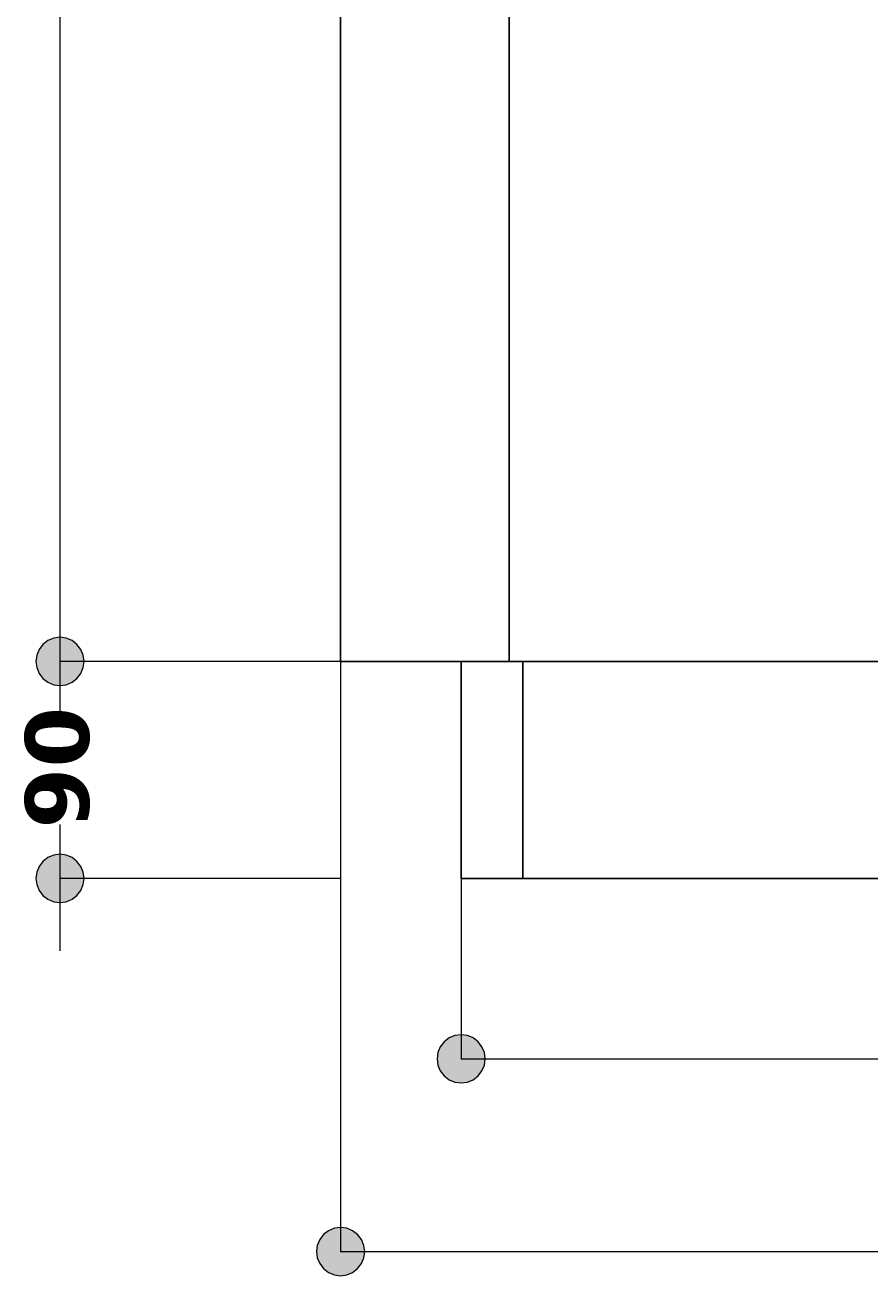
# Model space of a CAD drawing. Header units: millimetres. Extents: x 10 to 196, y -4 to 305.
# Tile 5 of 14: x 48 to 71, y 99 to 133. Entities that reach past the tile are written whole.
import ezdxf

# ---------------------------------------------------------------- set-up
doc = ezdxf.new("R2010")
doc.units = ezdxf.units.MM
doc.header["$MEASUREMENT"] = 0
doc.layers.add('Quote', color=7, linetype='Continuous', lineweight=0)

# ---------------------------------------------------------------- blocks, each defined once
blk = doc.blocks.new('Block_1')
at = {"layer": 'Quote'}
h = blk.add_hatch(color=7, dxfattribs=at)
h.dxf.hatch_style = 2
h.paths.add_polyline_path([(59.32, 105.32), (59.342, 105.152), (59.407, 104.995), (59.511, 104.861), (59.645, 104.757), (59.803, 104.692), (59.97, 104.67), (60.138, 104.692), (60.295, 104.757), (60.429, 104.861), (60.533, 104.995), (60.598, 105.152), (60.62, 105.32), (60.598, 105.488), (60.533, 105.645), (60.429, 105.779), (60.295, 105.883), (60.138, 105.948), (59.97, 105.97), (59.803, 105.948), (59.645, 105.883), (59.511, 105.779), (59.407, 105.645), (59.342, 105.488), (59.32, 105.32)])
h = blk.add_hatch(color=7, dxfattribs=at)
h.dxf.hatch_style = 2
h.paths.add_polyline_path([(90.52, 105.32), (90.498, 105.488), (90.433, 105.645), (90.329, 105.779), (90.195, 105.883), (90.038, 105.948), (89.87, 105.97), (89.703, 105.948), (89.545, 105.883), (89.411, 105.779), (89.307, 105.645), (89.242, 105.488), (89.22, 105.32), (89.242, 105.152), (89.307, 104.995), (89.411, 104.861), (89.545, 104.757), (89.703, 104.692), (89.87, 104.67), (90.038, 104.692), (90.195, 104.757), (90.329, 104.861), (90.433, 104.995), (90.498, 105.152), (90.52, 105.32)])
at = {"layer": 'Quote', "color": 7, "lineweight": 9}
for p, q in [((59.97, 110.178), (59.97, 105.308)), ((89.87, 110.178), (89.87, 105.308)), ((59.97, 105.32), (72.635, 105.32)), ((77.171, 105.32), (89.87, 105.32))]:
    blk.add_line(p, q, dxfattribs=at)
at = {"layer": 'Quote'}
for points in [[(59.32, 105.32), (59.342, 105.152), (59.407, 104.995), (59.511, 104.861), (59.645, 104.757), (59.803, 104.692), (59.97, 104.67), (60.138, 104.692), (60.295, 104.757), (60.429, 104.861), (60.533, 104.995), (60.598, 105.152), (60.62, 105.32), (60.598, 105.488), (60.533, 105.645), (60.429, 105.779), (60.295, 105.883), (60.138, 105.948), (59.97, 105.97), (59.803, 105.948), (59.645, 105.883), (59.511, 105.779), (59.407, 105.645), (59.342, 105.488), (59.32, 105.32)], [(90.52, 105.32), (90.498, 105.488), (90.433, 105.645), (90.329, 105.779), (90.195, 105.883), (90.038, 105.948), (89.87, 105.97), (89.703, 105.948), (89.545, 105.883), (89.411, 105.779), (89.307, 105.645), (89.242, 105.488), (89.22, 105.32), (89.242, 105.152), (89.307, 104.995), (89.411, 104.861), (89.545, 104.757), (89.703, 104.692), (89.87, 104.67), (90.038, 104.692), (90.195, 104.757), (90.329, 104.861), (90.433, 104.995), (90.498, 105.152), (90.52, 105.32)]]:
    blk.add_lwpolyline(points, dxfattribs=at)
at = {"layer": 'Quote', "insert": (72.548, 104.508), "char_height": 0.2, "attachment_point": 7}
blk.add_mtext('\\C7;\\FVerdana Bold|b1|i0|c1;\\H1.720892;\\W1.000000;460', dxfattribs=at)
blk = doc.blocks.new('Block_8')
at = {"layer": 'Quote'}
h = blk.add_hatch(color=7, dxfattribs=at)
h.dxf.hatch_style = 2
h.paths.add_polyline_path([(49.153, 115.382), (49.32, 115.404), (49.478, 115.469), (49.612, 115.573), (49.716, 115.707), (49.781, 115.864), (49.803, 116.032), (49.781, 116.199), (49.716, 116.357), (49.612, 116.491), (49.478, 116.595), (49.32, 116.66), (49.153, 116.682), (48.985, 116.66), (48.828, 116.595), (48.694, 116.491), (48.59, 116.357), (48.525, 116.199), (48.503, 116.032), (48.525, 115.864), (48.59, 115.707), (48.694, 115.573), (48.828, 115.469), (48.985, 115.404), (49.153, 115.382)])
at = {"layer": 'Quote', "color": 7, "lineweight": 9}
for p, q in [((49.153, 171.655), (49.153, 116.032)), ((56.716, 116.032), (49.141, 116.032))]:
    blk.add_line(p, q, dxfattribs=at)
at = {"layer": 'Quote'}
blk.add_lwpolyline([(49.153, 115.382), (49.32, 115.404), (49.478, 115.469), (49.612, 115.573), (49.716, 115.707), (49.781, 115.864), (49.803, 116.032), (49.781, 116.199), (49.716, 116.357), (49.612, 116.491), (49.478, 116.595), (49.32, 116.66), (49.153, 116.682), (48.985, 116.66), (48.828, 116.595), (48.694, 116.491), (48.59, 116.357), (48.525, 116.199), (48.503, 116.032), (48.525, 115.864), (48.59, 115.707), (48.694, 115.573), (48.828, 115.469), (48.985, 115.404), (49.153, 115.382)], dxfattribs=at)
blk = doc.blocks.new('Block_9')
at = {"layer": 'Quote'}
h = blk.add_hatch(color=7, dxfattribs=at)
h.dxf.hatch_style = 2
h.paths.add_polyline_path([(49.153, 115.382), (49.32, 115.404), (49.478, 115.469), (49.612, 115.573), (49.716, 115.707), (49.781, 115.864), (49.803, 116.032), (49.781, 116.199), (49.716, 116.357), (49.612, 116.491), (49.478, 116.595), (49.32, 116.66), (49.153, 116.682), (48.985, 116.66), (48.828, 116.595), (48.694, 116.491), (48.59, 116.357), (48.525, 116.199), (48.503, 116.032), (48.525, 115.864), (48.59, 115.707), (48.694, 115.573), (48.828, 115.469), (48.985, 115.404), (49.153, 115.382)])
h = blk.add_hatch(color=7, dxfattribs=at)
h.dxf.hatch_style = 2
h.paths.add_polyline_path([(49.153, 110.832), (48.985, 110.81), (48.828, 110.745), (48.694, 110.641), (48.59, 110.507), (48.525, 110.349), (48.503, 110.182), (48.525, 110.014), (48.59, 109.857), (48.694, 109.723), (48.828, 109.619), (48.985, 109.554), (49.153, 109.532), (49.32, 109.554), (49.478, 109.619), (49.612, 109.723), (49.716, 109.857), (49.781, 110.014), (49.803, 110.182), (49.781, 110.349), (49.716, 110.507), (49.612, 110.641), (49.478, 110.745), (49.32, 110.81), (49.153, 110.832)])
at = {"layer": 'Quote', "color": 7, "lineweight": 9}
for p, q in [((49.153, 117.982), (49.153, 114.567)), ((56.716, 116.032), (49.141, 116.032)), ((49.153, 111.638), (49.153, 108.232)), ((56.716, 110.182), (49.141, 110.182))]:
    blk.add_line(p, q, dxfattribs=at)
at = {"layer": 'Quote'}
for points in [[(49.153, 115.382), (49.32, 115.404), (49.478, 115.469), (49.612, 115.573), (49.716, 115.707), (49.781, 115.864), (49.803, 116.032), (49.781, 116.199), (49.716, 116.357), (49.612, 116.491), (49.478, 116.595), (49.32, 116.66), (49.153, 116.682), (48.985, 116.66), (48.828, 116.595), (48.694, 116.491), (48.59, 116.357), (48.525, 116.199), (48.503, 116.032), (48.525, 115.864), (48.59, 115.707), (48.694, 115.573), (48.828, 115.469), (48.985, 115.404), (49.153, 115.382)], [(49.153, 110.832), (48.985, 110.81), (48.828, 110.745), (48.694, 110.641), (48.59, 110.507), (48.525, 110.349), (48.503, 110.182), (48.525, 110.014), (48.59, 109.857), (48.694, 109.723), (48.828, 109.619), (48.985, 109.554), (49.153, 109.532), (49.32, 109.554), (49.478, 109.619), (49.612, 109.723), (49.716, 109.857), (49.781, 110.014), (49.803, 110.182), (49.781, 110.349), (49.716, 110.507), (49.612, 110.641), (49.478, 110.745), (49.32, 110.81), (49.153, 110.832)]]:
    blk.add_lwpolyline(points, dxfattribs=at)
at = {"layer": 'Quote', "insert": (49.965, 111.525), "char_height": 0.2, "attachment_point": 7, "rotation": 90}
blk.add_mtext('\\C7;\\FVerdana Bold|b1|i0|c1;\\H1.720892;\\W1.000000;90', dxfattribs=at)
blk = doc.blocks.new('Block_12')
at = {"layer": 'Quote'}
h = blk.add_hatch(color=7, dxfattribs=at)
h.dxf.hatch_style = 2
h.paths.add_polyline_path([(56.07, 100.123), (56.092, 99.956), (56.157, 99.798), (56.261, 99.665), (56.395, 99.561), (56.553, 99.496), (56.72, 99.473), (56.888, 99.496), (57.045, 99.561), (57.179, 99.665), (57.283, 99.798), (57.348, 99.956), (57.37, 100.123), (57.348, 100.291), (57.283, 100.448), (57.179, 100.582), (57.045, 100.686), (56.888, 100.751), (56.72, 100.773), (56.553, 100.751), (56.395, 100.686), (56.261, 100.582), (56.157, 100.448), (56.092, 100.291), (56.07, 100.123)])
h = blk.add_hatch(color=7, dxfattribs=at)
h.dxf.hatch_style = 2
h.paths.add_polyline_path([(93.77, 100.123), (93.748, 100.291), (93.683, 100.448), (93.579, 100.582), (93.445, 100.686), (93.288, 100.751), (93.12, 100.773), (92.953, 100.751), (92.795, 100.686), (92.661, 100.582), (92.557, 100.448), (92.492, 100.291), (92.47, 100.123), (92.492, 99.956), (92.557, 99.798), (92.661, 99.665), (92.795, 99.561), (92.953, 99.496), (93.12, 99.473), (93.288, 99.496), (93.445, 99.561), (93.579, 99.665), (93.683, 99.798), (93.748, 99.956), (93.77, 100.123)])
at = {"layer": 'Quote', "color": 7, "lineweight": 9}
for p, q in [((56.72, 116.028), (56.72, 100.112)), ((93.12, 116.028), (93.12, 100.112)), ((56.72, 100.123), (72.722, 100.123)), ((77.171, 100.123), (93.12, 100.123))]:
    blk.add_line(p, q, dxfattribs=at)
at = {"layer": 'Quote'}
for points in [[(56.07, 100.123), (56.092, 99.956), (56.157, 99.798), (56.261, 99.665), (56.395, 99.561), (56.553, 99.496), (56.72, 99.473), (56.888, 99.496), (57.045, 99.561), (57.179, 99.665), (57.283, 99.798), (57.348, 99.956), (57.37, 100.123), (57.348, 100.291), (57.283, 100.448), (57.179, 100.582), (57.045, 100.686), (56.888, 100.751), (56.72, 100.773), (56.553, 100.751), (56.395, 100.686), (56.261, 100.582), (56.157, 100.448), (56.092, 100.291), (56.07, 100.123)], [(93.77, 100.123), (93.748, 100.291), (93.683, 100.448), (93.579, 100.582), (93.445, 100.686), (93.288, 100.751), (93.12, 100.773), (92.953, 100.751), (92.795, 100.686), (92.661, 100.582), (92.557, 100.448), (92.492, 100.291), (92.47, 100.123), (92.492, 99.956), (92.557, 99.798), (92.661, 99.665), (92.795, 99.561), (92.953, 99.496), (93.12, 99.473), (93.288, 99.496), (93.445, 99.561), (93.579, 99.665), (93.683, 99.798), (93.748, 99.956), (93.77, 100.123)]]:
    blk.add_lwpolyline(points, dxfattribs=at)
at = {"layer": 'Quote', "insert": (72.548, 99.311), "char_height": 0.2, "attachment_point": 7}
blk.add_mtext('\\C7;\\FVerdana Bold|b1|i0|c1;\\H1.720892;\\W1.000000;560', dxfattribs=at)
blk = doc.blocks.new('Block_0')
at = {"layer": 'Quote', "color": 7, "lineweight": 25}
for p, q in [((56.72, 116.032), (56.72, 155.032)), ((61.27, 116.032), (56.72, 116.032)), ((59.97, 116.032), (59.97, 110.182)), ((61.27, 116.032), (88.57, 116.032)), ((61.27, 116.032), (88.57, 116.032)), ((59.97, 110.182), (61.638, 110.182)), ((61.638, 110.182), (72.038, 110.182))]:
    blk.add_line(p, q, dxfattribs=at)
at = {"layer": 'Quote', "color": 251, "lineweight": 25}
for p, q in [((61.27, 155.032), (61.27, 116.032)), ((61.638, 116.032), (61.638, 110.182))]:
    blk.add_line(p, q, dxfattribs=at)
at = {"layer": 'Quote'}
for name in ['Block_8', 'Block_9', 'Block_12', 'Block_1']:
    blk.add_blockref(name, (0, 0), dxfattribs=at)

msp = doc.modelspace()

# ---------------------------------------------------------------- block references
at = {"layer": 'Quote'}
msp.add_blockref('Block_0', (0, 0), dxfattribs=at)

doc.saveas('drawing.dxf')
